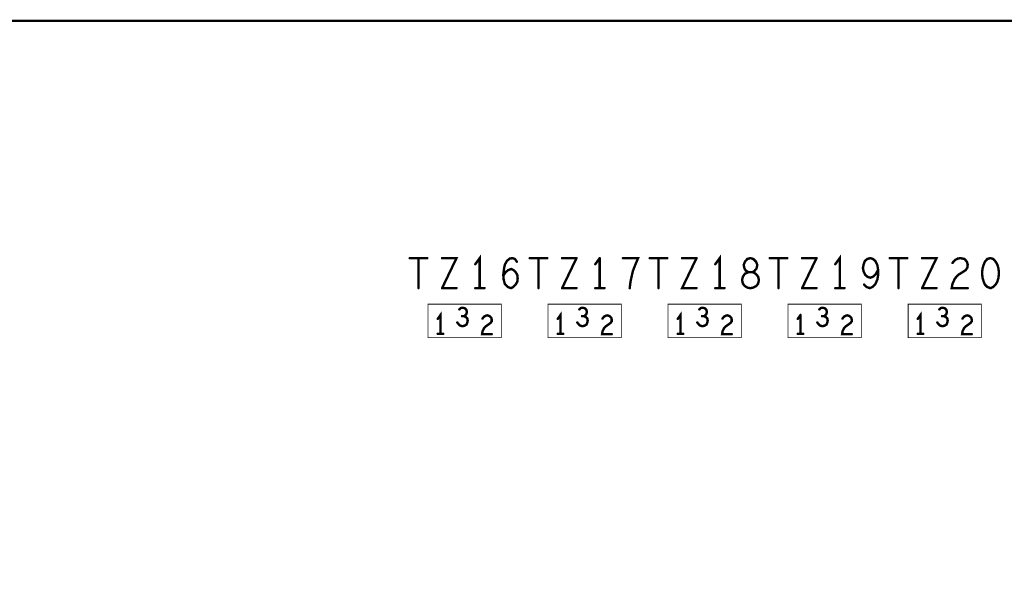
# Model space of a CAD drawing. Extents: x 17.4 to 50.4, y 21.5 to 42.5.
# Tile 28 of 35: x 33.7 to 36.2, y 35.8 to 37.2. Entities that reach past the tile are written whole.
import ezdxf

# ---------------------------------------------------------------- set-up
doc = ezdxf.new("R2010")
doc.units = 0
doc.layers.add('1', color=2, linetype='CONTINUOUS')

msp = doc.modelspace()

# ---------------------------------------------------------------- linework, layer by layer
at = {"layer": '1'}
for points, const_width in [([(20.637, 27.522), (20.547, 27.612), (20.547, 37.107), (20.637, 37.197), (45.867, 37.197)], 0.006), ([(34.726, 36.604), (34.682, 36.604)], 0.006), ([(34.704, 36.604), (34.704, 36.529)], 0.006), ([(34.763, 36.529), (34.799, 36.604), (34.763, 36.604)], 0.006), ([(34.857, 36.529), (34.857, 36.604), (34.846, 36.589)], 0.006), ([(34.95, 36.595), (34.945, 36.602), (34.939, 36.604), (34.932, 36.603), (34.925, 36.597), (34.92, 36.588), (34.918, 36.579), (34.916, 36.563), (34.917, 36.55), (34.92, 36.539), (34.927, 36.532), (34.935, 36.529), (34.941, 36.532), (34.947, 36.538), (34.951, 36.545), (34.952, 36.553), (34.951, 36.562), (34.947, 36.569), (34.942, 36.574), (34.936, 36.577), (34.928, 36.574), (34.922, 36.569), (34.916, 36.56)], 0.006), ([(34.982, 36.604), (35.026, 36.604)], 0.006), ([(35.004, 36.529), (35.004, 36.604)], 0.006), ([(35.099, 36.604), (35.063, 36.604)], 0.006), ([(35.099, 36.604), (35.063, 36.529)], 0.006), ([(35.157, 36.604), (35.146, 36.589)], 0.006), ([(35.157, 36.604), (35.157, 36.529)], 0.006), ([(35.234, 36.545), (35.237, 36.559), (35.24, 36.572), (35.245, 36.585), (35.253, 36.604), (35.215, 36.604)], 0.006), ([(35.326, 36.604), (35.282, 36.604)], 0.006), ([(35.304, 36.604), (35.304, 36.529)], 0.006), ([(35.399, 36.604), (35.363, 36.529), (35.399, 36.529)], 0.006), ([(35.399, 36.604), (35.363, 36.604)], 0.006), ([(35.457, 36.529), (35.457, 36.604), (35.446, 36.589)], 0.006), ([(35.548, 36.595), (35.541, 36.602), (35.534, 36.604), (35.526, 36.602), (35.52, 36.595)], 0.006), ([(35.582, 36.604), (35.626, 36.604)], 0.006), ([(35.604, 36.529), (35.604, 36.604)], 0.006), ([(35.699, 36.604), (35.663, 36.604)], 0.006), ([(35.699, 36.604), (35.663, 36.529)], 0.006), ([(35.757, 36.529), (35.757, 36.604), (35.746, 36.589)], 0.006), ([(35.851, 36.55), (35.853, 36.562), (35.853, 36.575), (35.851, 36.587), (35.846, 36.597), (35.84, 36.602), (35.834, 36.604), (35.826, 36.602), (35.82, 36.597), (35.817, 36.589), (35.815, 36.579), (35.817, 36.57), (35.821, 36.562), (35.827, 36.557), (35.834, 36.555), (35.841, 36.558), (35.847, 36.564), (35.853, 36.575)], 0.006), ([(35.926, 36.604), (35.882, 36.604)], 0.006), ([(35.904, 36.604), (35.904, 36.529)], 0.006), ([(35.963, 36.529), (35.999, 36.604), (35.963, 36.604)], 0.006), ([(36.072, 36.574), (36.076, 36.58), (36.077, 36.588), (36.075, 36.595), (36.069, 36.602), (36.059, 36.604), (36.052, 36.603), (36.045, 36.599), (36.039, 36.592)], 0.006), ([(36.134, 36.529), (36.141, 36.532), (36.147, 36.538), (36.151, 36.545), (36.154, 36.555), (36.155, 36.567), (36.154, 36.578), (36.151, 36.588), (36.147, 36.595), (36.141, 36.602), (36.134, 36.604), (36.126, 36.602), (36.12, 36.595), (36.117, 36.588), (36.114, 36.578)], 0.006), ([(35.529, 36.569), (35.523, 36.572), (35.519, 36.578), (35.517, 36.587), (35.52, 36.595)], 0.006), ([(35.555, 36.549), (35.553, 36.558), (35.547, 36.565), (35.539, 36.569), (35.544, 36.572), (35.549, 36.578), (35.551, 36.587), (35.548, 36.595)], 0.006), ([(36.117, 36.545), (36.114, 36.555), (36.113, 36.567), (36.114, 36.578)], 0.006), ([(35.529, 36.569), (35.52, 36.565), (35.515, 36.558), (35.513, 36.549), (35.515, 36.54), (35.52, 36.534), (35.527, 36.53), (35.534, 36.529), (35.54, 36.53), (35.548, 36.534), (35.553, 36.54), (35.555, 36.549)], 0.006), ([(35.539, 36.569), (35.529, 36.569), (35.539, 36.569)], 0.006), ([(36.053, 36.562), (36.045, 36.553), (36.039, 36.54), (36.037, 36.529), (36.077, 36.529)], 0.006), ([(36.053, 36.562), (36.072, 36.574)], 0.006), ([(34.763, 36.529), (34.799, 36.529)], 0.006), ([(34.846, 36.529), (34.869, 36.529)], 0.006), ([(35.063, 36.529), (35.099, 36.529)], 0.006), ([(35.146, 36.529), (35.169, 36.529)], 0.006), ([(35.232, 36.529), (35.234, 36.545)], 0.006), ([(35.469, 36.529), (35.446, 36.529)], 0.006), ([(35.663, 36.529), (35.699, 36.529)], 0.006), ([(35.769, 36.529), (35.746, 36.529)], 0.006), ([(35.851, 36.55), (35.846, 36.539), (35.839, 36.532), (35.832, 36.529), (35.824, 36.532), (35.818, 36.538)], 0.006), ([(35.963, 36.529), (35.999, 36.529)], 0.006), ([(36.117, 36.545), (36.12, 36.538), (36.126, 36.532), (36.134, 36.529)], 0.006), ([(34.911, 36.489), (34.911, 36.405), (34.728, 36.405), (34.728, 36.489), (34.911, 36.489)], 0.002), ([(34.827, 36.448), (34.826, 36.453), (34.822, 36.457), (34.818, 36.459), (34.821, 36.461), (34.824, 36.465), (34.825, 36.469), (34.824, 36.474), (34.821, 36.478), (34.816, 36.48), (34.811, 36.48), (34.806, 36.476)], 0.006), ([(35.211, 36.489), (35.211, 36.405), (35.028, 36.405), (35.028, 36.489), (35.211, 36.489)], 0.002), ([(35.126, 36.443), (35.127, 36.448), (35.126, 36.453), (35.122, 36.457), (35.118, 36.459), (35.121, 36.461), (35.124, 36.465), (35.125, 36.469), (35.124, 36.474), (35.121, 36.478), (35.116, 36.48), (35.111, 36.48), (35.106, 36.476)], 0.006), ([(35.511, 36.405), (35.328, 36.405), (35.328, 36.489), (35.511, 36.489)], 0.002), ([(35.401, 36.443), (35.405, 36.438), (35.409, 36.435), (35.414, 36.434), (35.419, 36.435), (35.424, 36.438), (35.426, 36.443), (35.427, 36.448), (35.426, 36.453), (35.422, 36.457), (35.418, 36.459), (35.421, 36.461), (35.424, 36.465), (35.425, 36.469), (35.424, 36.474), (35.421, 36.478), (35.416, 36.48), (35.411, 36.48), (35.406, 36.476)], 0.006), ([(35.511, 36.405), (35.511, 36.489)], 0.002), ([(35.811, 36.405), (35.811, 36.489), (35.628, 36.489), (35.628, 36.405), (35.811, 36.405)], 0.002), ([(35.721, 36.478), (35.716, 36.48), (35.711, 36.48), (35.706, 36.476)], 0.006), ([(35.721, 36.478), (35.724, 36.474), (35.725, 36.469), (35.724, 36.465), (35.721, 36.461)], 0.006), ([(36.111, 36.405), (36.111, 36.489), (35.928, 36.489), (35.928, 36.405), (36.111, 36.405)], 0.002), ([(36.026, 36.443), (36.027, 36.448), (36.026, 36.453), (36.022, 36.457), (36.018, 36.459), (36.021, 36.461), (36.024, 36.465), (36.025, 36.469), (36.024, 36.474), (36.021, 36.478), (36.016, 36.48), (36.011, 36.48), (36.006, 36.476)], 0.006), ([(34.759, 36.415), (34.759, 36.462), (34.752, 36.452)], 0.006), ([(34.813, 36.459), (34.818, 36.459)], 0.006), ([(34.887, 36.414), (34.863, 36.414), (34.864, 36.421), (34.868, 36.429), (34.873, 36.434), (34.884, 36.442), (34.887, 36.446), (34.887, 36.451), (34.886, 36.455), (34.882, 36.459), (34.876, 36.461), (34.872, 36.46), (34.868, 36.458), (34.864, 36.453)], 0.006), ([(35.059, 36.415), (35.059, 36.462), (35.052, 36.452)], 0.006), ([(35.113, 36.459), (35.118, 36.459)], 0.006), ([(35.176, 36.461), (35.172, 36.46), (35.168, 36.458), (35.164, 36.453)], 0.006), ([(35.176, 36.461), (35.182, 36.459), (35.186, 36.455), (35.187, 36.451), (35.187, 36.446), (35.184, 36.442), (35.173, 36.434)], 0.006), ([(35.359, 36.415), (35.359, 36.462), (35.352, 36.452)], 0.006), ([(35.413, 36.459), (35.418, 36.459)], 0.006), ([(35.464, 36.453), (35.468, 36.458), (35.472, 36.46), (35.476, 36.461), (35.482, 36.459), (35.486, 36.455), (35.487, 36.451), (35.487, 36.446), (35.484, 36.442), (35.473, 36.434), (35.468, 36.429), (35.464, 36.421), (35.463, 36.414), (35.487, 36.414)], 0.006), ([(35.652, 36.452), (35.659, 36.462)], 0.006), ([(35.659, 36.462), (35.659, 36.415)], 0.006), ([(35.713, 36.459), (35.718, 36.459), (35.721, 36.461)], 0.006), ([(35.722, 36.457), (35.718, 36.459)], 0.006), ([(35.722, 36.457), (35.726, 36.453), (35.727, 36.448), (35.726, 36.443), (35.724, 36.438)], 0.006), ([(35.764, 36.453), (35.768, 36.458), (35.772, 36.46), (35.776, 36.461), (35.782, 36.459), (35.786, 36.455), (35.787, 36.451), (35.787, 36.446), (35.784, 36.442), (35.773, 36.434), (35.768, 36.429), (35.764, 36.421), (35.763, 36.414), (35.787, 36.414)], 0.006), ([(35.959, 36.415), (35.959, 36.462), (35.952, 36.452)], 0.006), ([(36.013, 36.459), (36.018, 36.459)], 0.006), ([(36.076, 36.461), (36.072, 36.46), (36.068, 36.458), (36.064, 36.453)], 0.006), ([(36.073, 36.434), (36.084, 36.442), (36.087, 36.446), (36.087, 36.451), (36.086, 36.455), (36.082, 36.459), (36.076, 36.461)], 0.006), ([(34.827, 36.448), (34.826, 36.443), (34.824, 36.438), (34.819, 36.435), (34.814, 36.434), (34.809, 36.435), (34.805, 36.438), (34.801, 36.443)], 0.006), ([(35.126, 36.443), (35.124, 36.438), (35.119, 36.435), (35.114, 36.434), (35.109, 36.435), (35.105, 36.438), (35.101, 36.443)], 0.006), ([(35.173, 36.434), (35.168, 36.429), (35.164, 36.421), (35.163, 36.414), (35.187, 36.414)], 0.006), ([(35.724, 36.438), (35.719, 36.435), (35.714, 36.434), (35.709, 36.435), (35.705, 36.438), (35.701, 36.443)], 0.006), ([(36.026, 36.443), (36.024, 36.438), (36.019, 36.435), (36.014, 36.434), (36.009, 36.435), (36.005, 36.438), (36.001, 36.443)], 0.006), ([(36.073, 36.434), (36.068, 36.429), (36.064, 36.421), (36.063, 36.414), (36.087, 36.414)], 0.006), ([(34.766, 36.415), (34.752, 36.415)], 0.006), ([(35.066, 36.415), (35.052, 36.415)], 0.006), ([(35.352, 36.415), (35.366, 36.415)], 0.006), ([(35.666, 36.415), (35.652, 36.415)], 0.006), ([(35.966, 36.415), (35.952, 36.415)], 0.006)]:
    msp.add_lwpolyline(points, dxfattribs=dict(at, const_width=const_width))
for points, const_width in [([(34.6835, 36.604, 1), (34.6805, 36.604, 1)], 0.003), ([(34.7055, 36.604, 1), (34.7025, 36.604, 1)], 0.003), ([(34.7275, 36.604, 1), (34.7245, 36.604, 1)], 0.003), ([(34.7645, 36.604, 1), (34.7615, 36.604, 1)], 0.003), ([(34.9835, 36.604, 1), (34.9805, 36.604, 1)], 0.003), ([(35.0055, 36.604, 1), (35.0025, 36.604, 1)], 0.003), ([(35.0275, 36.604, 1), (35.0245, 36.604, 1)], 0.003), ([(35.0645, 36.604, 1), (35.0615, 36.604, 1)], 0.003), ([(35.1005, 36.604, 1), (35.0975, 36.604, 1)], 0.003), ([(35.1005, 36.604, 1), (35.0975, 36.604, 1)], 0.003), ([(35.1585, 36.604, 1), (35.1555, 36.604, 1)], 0.003), ([(35.1585, 36.604, 1), (35.1555, 36.604, 1)], 0.003), ([(35.2165, 36.604, 1), (35.2135, 36.604, 1)], 0.003), ([(35.2835, 36.604, 1), (35.2805, 36.604, 1)], 0.003), ([(35.3055, 36.604, 1), (35.3025, 36.604, 1)], 0.003), ([(35.3275, 36.604, 1), (35.3245, 36.604, 1)], 0.003), ([(35.3645, 36.604, 1), (35.3615, 36.604, 1)], 0.003), ([(35.4005, 36.604, 1), (35.3975, 36.604, 1)], 0.003), ([(35.4005, 36.604, 1), (35.3975, 36.604, 1)], 0.003), ([(35.5835, 36.604, 1), (35.5805, 36.604, 1)], 0.003), ([(35.6055, 36.604, 1), (35.6025, 36.604, 1)], 0.003), ([(35.6275, 36.604, 1), (35.6245, 36.604, 1)], 0.003), ([(35.6645, 36.604, 1), (35.6615, 36.604, 1)], 0.003), ([(35.7005, 36.604, 1), (35.6975, 36.604, 1)], 0.003), ([(35.7005, 36.604, 1), (35.6975, 36.604, 1)], 0.003), ([(35.8835, 36.604, 1), (35.8805, 36.604, 1)], 0.003), ([(35.9055, 36.604, 1), (35.9025, 36.604, 1)], 0.003), ([(35.9275, 36.604, 1), (35.9245, 36.604, 1)], 0.003), ([(35.9645, 36.604, 1), (35.9615, 36.604, 1)], 0.003), ([(34.8475, 36.589, 1), (34.8445, 36.589, 1)], 0.003), ([(34.9515, 36.595, 1), (34.9485, 36.595, 1)], 0.003), ([(35.1475, 36.589, 1), (35.1445, 36.589, 1)], 0.003), ([(35.4475, 36.589, 1), (35.4445, 36.589, 1)], 0.003), ([(35.5215, 36.595, 1), (35.5185, 36.595, 1)], 0.003), ([(35.5215, 36.595, 1), (35.5185, 36.595, 1)], 0.003), ([(35.5495, 36.595, 1), (35.5465, 36.595, 1)], 0.003), ([(35.5495, 36.595, 1), (35.5465, 36.595, 1)], 0.003), ([(35.7475, 36.589, 1), (35.7445, 36.589, 1)], 0.003), ([(36.0405, 36.592, 1), (36.0375, 36.592, 1)], 0.003), ([(36.1155, 36.578, 1), (36.1125, 36.578, 1)], 0.003), ([(36.1155, 36.578, 1), (36.1125, 36.578, 1)], 0.003), ([(34.9175, 36.56, 1), (34.9145, 36.56, 1)], 0.003), ([(35.5305, 36.569, 1), (35.5275, 36.569, 1)], 0.003), ([(35.5305, 36.569, 1), (35.5275, 36.569, 1)], 0.003), ([(35.5405, 36.569, 1), (35.5375, 36.569, 1)], 0.003), ([(35.5405, 36.569, 1), (35.5375, 36.569, 1)], 0.003), ([(35.8545, 36.575, 1), (35.8515, 36.575, 1)], 0.003), ([(36.0545, 36.562, 1), (36.0515, 36.562, 1)], 0.003), ([(36.0545, 36.562, 1), (36.0515, 36.562, 1)], 0.003), ([(36.0735, 36.574, 1), (36.0705, 36.574, 1)], 0.003), ([(36.0735, 36.574, 1), (36.0705, 36.574, 1)], 0.003), ([(34.7055, 36.529, 1), (34.7025, 36.529, 1)], 0.003), ([(34.7645, 36.529, 1), (34.7615, 36.529, 1)], 0.003), ([(34.7645, 36.529, 1), (34.7615, 36.529, 1)], 0.003), ([(34.8005, 36.529, 1), (34.7975, 36.529, 1)], 0.003), ([(34.8475, 36.529, 1), (34.8445, 36.529, 1)], 0.003), ([(34.8585, 36.529, 1), (34.8555, 36.529, 1)], 0.003), ([(34.8705, 36.529, 1), (34.8675, 36.529, 1)], 0.003), ([(35.0055, 36.529, 1), (35.0025, 36.529, 1)], 0.003), ([(35.0645, 36.529, 1), (35.0615, 36.529, 1)], 0.003), ([(35.0645, 36.529, 1), (35.0615, 36.529, 1)], 0.003), ([(35.1005, 36.529, 1), (35.0975, 36.529, 1)], 0.003), ([(35.1475, 36.529, 1), (35.1445, 36.529, 1)], 0.003), ([(35.1585, 36.529, 1), (35.1555, 36.529, 1)], 0.003), ([(35.1705, 36.529, 1), (35.1675, 36.529, 1)], 0.003), ([(35.2335, 36.529, 1), (35.2305, 36.529, 1)], 0.003), ([(35.2355, 36.545, 1), (35.2325, 36.545, 1)], 0.003), ([(35.2355, 36.545, 1), (35.2325, 36.545, 1)], 0.003), ([(35.3055, 36.529, 1), (35.3025, 36.529, 1)], 0.003), ([(35.4005, 36.529, 1), (35.3975, 36.529, 1)], 0.003), ([(35.4475, 36.529, 1), (35.4445, 36.529, 1)], 0.003), ([(35.4585, 36.529, 1), (35.4555, 36.529, 1)], 0.003), ([(35.4705, 36.529, 1), (35.4675, 36.529, 1)], 0.003), ([(35.5565, 36.549, 1), (35.5535, 36.549, 1)], 0.003), ([(35.5565, 36.549, 1), (35.5535, 36.549, 1)], 0.003), ([(35.6055, 36.529, 1), (35.6025, 36.529, 1)], 0.003), ([(35.6645, 36.529, 1), (35.6615, 36.529, 1)], 0.003), ([(35.6645, 36.529, 1), (35.6615, 36.529, 1)], 0.003), ([(35.7005, 36.529, 1), (35.6975, 36.529, 1)], 0.003), ([(35.7475, 36.529, 1), (35.7445, 36.529, 1)], 0.003), ([(35.7585, 36.529, 1), (35.7555, 36.529, 1)], 0.003), ([(35.7705, 36.529, 1), (35.7675, 36.529, 1)], 0.003), ([(35.8195, 36.538, 1), (35.8165, 36.538, 1)], 0.003), ([(35.8525, 36.55, 1), (35.8495, 36.55, 1)], 0.003), ([(35.8525, 36.55, 1), (35.8495, 36.55, 1)], 0.003), ([(35.9055, 36.529, 1), (35.9025, 36.529, 1)], 0.003), ([(35.9645, 36.529, 1), (35.9615, 36.529, 1)], 0.003), ([(35.9645, 36.529, 1), (35.9615, 36.529, 1)], 0.003), ([(36.0005, 36.529, 1), (35.9975, 36.529, 1)], 0.003), ([(36.0785, 36.529, 1), (36.0755, 36.529, 1)], 0.003), ([(36.1185, 36.545, 1), (36.1155, 36.545, 1)], 0.003), ([(36.1185, 36.545, 1), (36.1155, 36.545, 1)], 0.003), ([(36.1355, 36.529, 1), (36.1325, 36.529, 1)], 0.003), ([(36.1355, 36.529, 1), (36.1325, 36.529, 1)], 0.003), ([(34.9115, 36.489, 1), (34.9105, 36.489, 1)], 0.001), ([(34.9115, 36.489, 1), (34.9105, 36.489, 1)], 0.001), ([(35.2115, 36.489, 1), (35.2105, 36.489, 1)], 0.001), ([(35.2115, 36.489, 1), (35.2105, 36.489, 1)], 0.001), ([(35.5115, 36.489, 1), (35.5105, 36.489, 1)], 0.001), ([(35.5115, 36.489, 1), (35.5105, 36.489, 1)], 0.001), ([(35.7225, 36.478, 1), (35.7195, 36.478, 1)], 0.003), ([(35.7225, 36.478, 1), (35.7195, 36.478, 1)], 0.003), ([(34.8075, 36.476, 1), (34.8045, 36.476, 1)], 0.003), ([(34.8145, 36.459, 1), (34.8115, 36.459, 1)], 0.003), ([(34.8195, 36.459, 1), (34.8165, 36.459, 1)], 0.003), ([(34.8655, 36.453, 1), (34.8625, 36.453, 1)], 0.003), ([(35.1075, 36.476, 1), (35.1045, 36.476, 1)], 0.003), ([(35.1145, 36.459, 1), (35.1115, 36.459, 1)], 0.003), ([(35.1195, 36.459, 1), (35.1165, 36.459, 1)], 0.003), ([(35.1655, 36.453, 1), (35.1625, 36.453, 1)], 0.003), ([(35.1775, 36.461, 1), (35.1745, 36.461, 1)], 0.003), ([(35.1775, 36.461, 1), (35.1745, 36.461, 1)], 0.003), ([(35.4075, 36.476, 1), (35.4045, 36.476, 1)], 0.003), ([(35.4145, 36.459, 1), (35.4115, 36.459, 1)], 0.003), ([(35.4195, 36.459, 1), (35.4165, 36.459, 1)], 0.003), ([(35.4655, 36.453, 1), (35.4625, 36.453, 1)], 0.003), ([(35.6605, 36.462, 1), (35.6575, 36.462, 1)], 0.003), ([(35.6605, 36.462, 1), (35.6575, 36.462, 1)], 0.003), ([(35.7075, 36.476, 1), (35.7045, 36.476, 1)], 0.003), ([(35.7145, 36.459, 1), (35.7115, 36.459, 1)], 0.003), ([(35.7195, 36.459, 1), (35.7165, 36.459, 1)], 0.003), ([(35.7225, 36.461, 1), (35.7195, 36.461, 1)], 0.003), ([(35.7225, 36.461, 1), (35.7195, 36.461, 1)], 0.003), ([(35.7235, 36.457, 1), (35.7205, 36.457, 1)], 0.003), ([(35.7235, 36.457, 1), (35.7205, 36.457, 1)], 0.003), ([(35.7655, 36.453, 1), (35.7625, 36.453, 1)], 0.003), ([(36.0075, 36.476, 1), (36.0045, 36.476, 1)], 0.003), ([(36.0145, 36.459, 1), (36.0115, 36.459, 1)], 0.003), ([(36.0195, 36.459, 1), (36.0165, 36.459, 1)], 0.003), ([(36.0655, 36.453, 1), (36.0625, 36.453, 1)], 0.003), ([(36.0775, 36.461, 1), (36.0745, 36.461, 1)], 0.003), ([(36.0775, 36.461, 1), (36.0745, 36.461, 1)], 0.003), ([(34.7535, 36.452, 1), (34.7505, 36.452, 1)], 0.003), ([(34.8025, 36.443, 1), (34.7995, 36.443, 1)], 0.003), ([(34.8285, 36.448, 1), (34.8255, 36.448, 1)], 0.003), ([(34.8285, 36.448, 1), (34.8255, 36.448, 1)], 0.003), ([(35.0535, 36.452, 1), (35.0505, 36.452, 1)], 0.003), ([(35.1025, 36.443, 1), (35.0995, 36.443, 1)], 0.003), ([(35.1275, 36.443, 1), (35.1245, 36.443, 1)], 0.003), ([(35.1275, 36.443, 1), (35.1245, 36.443, 1)], 0.003), ([(35.1745, 36.434, 1), (35.1715, 36.434, 1)], 0.003), ([(35.1745, 36.434, 1), (35.1715, 36.434, 1)], 0.003), ([(35.3535, 36.452, 1), (35.3505, 36.452, 1)], 0.003), ([(35.4025, 36.443, 1), (35.3995, 36.443, 1)], 0.003), ([(35.6535, 36.452, 1), (35.6505, 36.452, 1)], 0.003), ([(35.7025, 36.443, 1), (35.6995, 36.443, 1)], 0.003), ([(35.7255, 36.438, 1), (35.7225, 36.438, 1)], 0.003), ([(35.7255, 36.438, 1), (35.7225, 36.438, 1)], 0.003), ([(35.9535, 36.452, 1), (35.9505, 36.452, 1)], 0.003), ([(36.0025, 36.443, 1), (35.9995, 36.443, 1)], 0.003), ([(36.0275, 36.443, 1), (36.0245, 36.443, 1)], 0.003), ([(36.0275, 36.443, 1), (36.0245, 36.443, 1)], 0.003), ([(36.0745, 36.434, 1), (36.0715, 36.434, 1)], 0.003), ([(36.0745, 36.434, 1), (36.0715, 36.434, 1)], 0.003), ([(34.7535, 36.415, 1), (34.7505, 36.415, 1)], 0.003), ([(34.7605, 36.415, 1), (34.7575, 36.415, 1)], 0.003), ([(34.7675, 36.415, 1), (34.7645, 36.415, 1)], 0.003), ([(34.8885, 36.414, 1), (34.8855, 36.414, 1)], 0.003), ([(35.0535, 36.415, 1), (35.0505, 36.415, 1)], 0.003), ([(35.0605, 36.415, 1), (35.0575, 36.415, 1)], 0.003), ([(35.0675, 36.415, 1), (35.0645, 36.415, 1)], 0.003), ([(35.1885, 36.414, 1), (35.1855, 36.414, 1)], 0.003), ([(35.3535, 36.415, 1), (35.3505, 36.415, 1)], 0.003), ([(35.3605, 36.415, 1), (35.3575, 36.415, 1)], 0.003), ([(35.3675, 36.415, 1), (35.3645, 36.415, 1)], 0.003), ([(35.4885, 36.414, 1), (35.4855, 36.414, 1)], 0.003), ([(35.5115, 36.405, 1), (35.5105, 36.405, 1)], 0.001), ([(35.5115, 36.405, 1), (35.5105, 36.405, 1)], 0.001), ([(35.6535, 36.415, 1), (35.6505, 36.415, 1)], 0.003), ([(35.6605, 36.415, 1), (35.6575, 36.415, 1)], 0.003), ([(35.6675, 36.415, 1), (35.6645, 36.415, 1)], 0.003), ([(35.7885, 36.414, 1), (35.7855, 36.414, 1)], 0.003), ([(35.8115, 36.405, 1), (35.8105, 36.405, 1)], 0.001), ([(35.8115, 36.405, 1), (35.8105, 36.405, 1)], 0.001), ([(35.9535, 36.415, 1), (35.9505, 36.415, 1)], 0.003), ([(35.9605, 36.415, 1), (35.9575, 36.415, 1)], 0.003), ([(35.9675, 36.415, 1), (35.9645, 36.415, 1)], 0.003), ([(36.0885, 36.414, 1), (36.0855, 36.414, 1)], 0.003), ([(36.1115, 36.405, 1), (36.1105, 36.405, 1)], 0.001), ([(36.1115, 36.405, 1), (36.1105, 36.405, 1)], 0.001)]:
    msp.add_lwpolyline(points, format="xyb", close=True, dxfattribs=dict(at, const_width=const_width))

doc.saveas('drawing.dxf')
